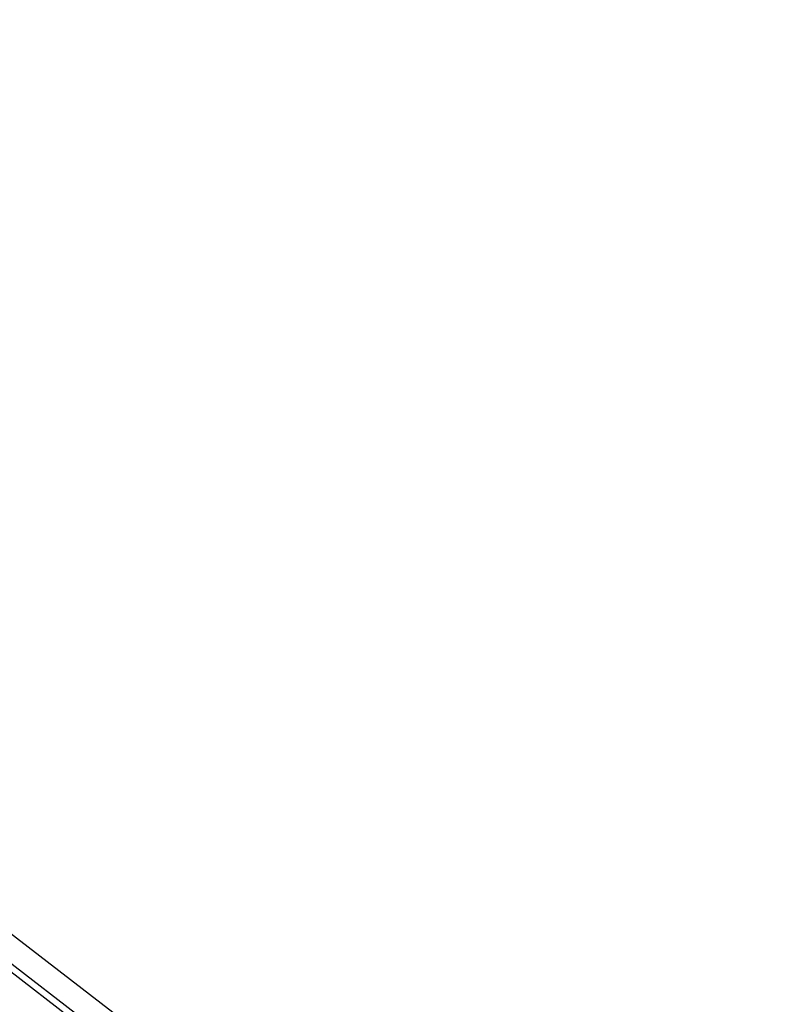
# Model space of a CAD drawing. Header units: inches. Extents: x 5 to 165, y 3 to 108.
# Tile 59 of 139: x 83 to 86.3, y 49.83 to 54.17. Entities that reach past the tile are written whole.
import ezdxf

# ---------------------------------------------------------------- set-up
doc = ezdxf.new("R2010")
doc.units = ezdxf.units.IN
doc.header["$LTSCALE"] = 10
doc.header["$MEASUREMENT"] = 0
doc.styles.add('SLDTEXTSTYLE0', font='TXT', dxfattribs={"width": 0.75})
doc.dimstyles.new('SLDDIMSTYLE3', dxfattribs={"dimtxt": 1.377953, "dimasz": 1.56, "dimexe": 0, "dimexo": 0.0625, "dimgap": 0.344488, "dimtad": 0, "dimtih": 1, "dimtoh": 1, "dimrnd": 1e-09, "dimzin": 12, "dimdsep": 46, "dimtxsty": 'SLDTEXTSTYLE0', "dimsah": 1, "dimcen": 0.09, "dimadec": 0, "dimazin": 3, "dimtfac": 1, "dimtofl": 0, "dimtmove": 0, "dimatfit": 3, "dimfxl": 1, "dimfrac": 2, "dimtolj": 1, "dimtzin": 12, "dimarcsym": 0})

# ---------------------------------------------------------------- blocks, each defined once
blk = doc.blocks.new('_D_4')
at = {"color": 1, "linetype": 'Continuous', "lineweight": 18}
for p, q in [((79.2452, 53.9548), (79.2452, 58.8738)), ((92.2777, 53.1613), (92.2777, 58.8738)), ((79.2452, 57.6238), (81.3587, 57.6238)), ((92.2777, 57.6238), (90.2153, 57.6238)), ((82.9871, 57.6133), (82.5673, 57.6133)), ((82.5673, 57.6133), (82.5673, 55.4258)), ((88.587, 57.6133), (89.0068, 57.6133)), ((89.0068, 57.6133), (89.0068, 55.4258)), ((82.5673, 55.4258), (82.9871, 55.4258)), ((89.0068, 55.4258), (88.587, 55.4258))]:
    blk.add_line(p, q, dxfattribs=at)
for points in [[(79.2452, 57.6238), (80.8052, 57.3638), (80.8052, 57.8838)], [(92.2777, 57.6238), (90.7177, 57.8838), (90.7177, 57.3638)]]:
    blk.add_solid(points, dxfattribs=at)
at = {"color": 1, "linetype": 'Continuous', "lineweight": 18, "char_height": 1.37795, "attachment_point": 1, "style": 'SLDTEXTSTYLE0'}
for s, insert in [('13.03', (83.4962, 59.6695)), ('331.03', (82.9871, 57.2021))]:
    blk.add_mtext(s, dxfattribs=dict(at, insert=insert))

msp = doc.modelspace()

# ---------------------------------------------------------------- linework, layer by layer
at = {"color": 8, "linetype": 'Continuous', "lineweight": 25}
msp.add_line((86.863669, 46.967114), (81.991679, 50.720351), dxfattribs=at)
at = {"color": 7, "linetype": 'Continuous', "lineweight": 25}
for p, q in [((82.17248, 50.750219), (91.80762, 43.327593)), ((82.109011, 50.667832), (91.744151, 43.245205))]:
    msp.add_line(p, q, dxfattribs=at)

# ---------------------------------------------------------------- dimensions: what is measured, and where the dimension line sits
at = {"color": 1, "linetype": 'Continuous', "lineweight": 18}
dim = msp.add_linear_dim(base=(92.277676, 57.623841), p1=(79.245176, 53.454765), p2=(92.277676, 52.661265), dimstyle='SLDDIMSTYLE3', dxfattribs=at)
dim.commit()
dim.dimension.update_dxf_attribs({"geometry": '_D_4', "text_midpoint": (85.787031, 57.623841), "dimtype": 160})

doc.saveas('drawing.dxf')
